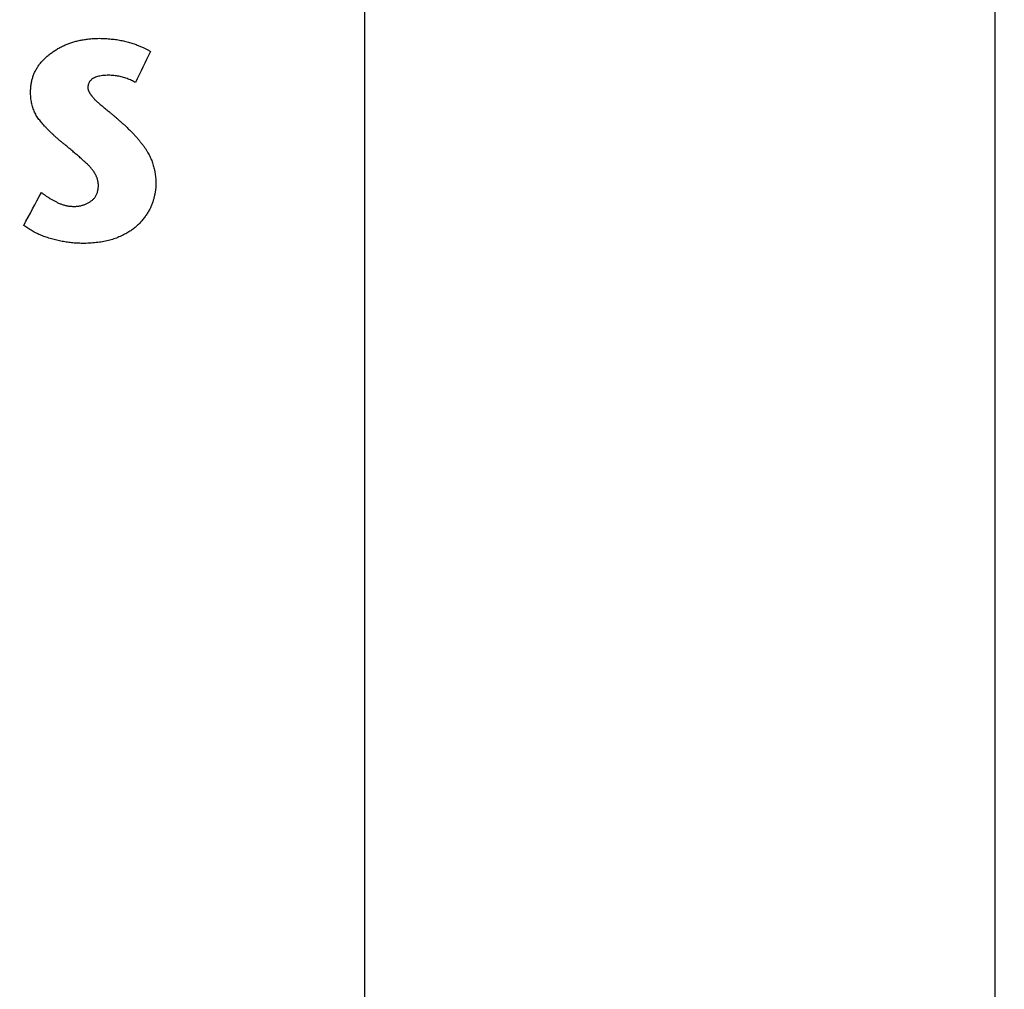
# Model space of a CAD drawing. Header units: inches. Extents: x 0 to 34, y 0 to 22.
# Tile 78 of 84: x 28.301 to 28.44, y 15.775 to 15.911. Entities that reach past the tile are written whole.
import ezdxf

# ---------------------------------------------------------------- set-up
doc = ezdxf.new("R2010")
doc.units = ezdxf.units.IN
doc.header["$LTSCALE"] = 1.87
doc.header["$MEASUREMENT"] = 0
doc.layers.get('0').update_dxf_attribs({"linetype": 'CONTINUOUS'})
doc.layers.add('03___PRT_ALL_CURVES', color=7, linetype='CONTINUOUS')
doc.layers.add('DIMENSIONS', color=7, linetype='CONTINUOUS')
doc.styles.get("Standard").update_dxf_attribs({"font": 'txt', "width": 0.8})
doc.dimstyles.new('DIMSTYLE_2', dxfattribs={"dimtxt": 0.125, "dimasz": 0.18, "dimexe": 0.18, "dimexo": 0.0625, "dimgap": 0.09, "dimtad": 0, "dimtih": 1, "dimtoh": 1, "dimlfac": 4, "dimzin": 4, "dimdsep": 46, "dimtxsty": 'STANDARD', "dimblk": '_FILLED', "dimblk1": '_FILLED', "dimblk2": '_FILLED', "dimcen": 0.09, "dimadec": 0, "dimazin": 0, "dimtp": 0.01, "dimtm": 0.01, "dimtfac": 1, "dimtofl": 0, "dimtmove": 0, "dimatfit": 3, "dimldrblk": '_FILLED', "dimfxl": 1, "dimtolj": 1, "dimtzin": 4, "dimarcsym": 0})

# ---------------------------------------------------------------- blocks, each defined once
blk = doc.blocks.new('_FILLED')
at = {"color": 0, "linetype": 'BYBLOCK'}
blk.add_solid([(0, 0), (-1, 0.17361), (-1, -0.17361)], dxfattribs=at)
blk = doc.blocks.new('*D13')
at = {"layer": 'DIMENSIONS', "color": 2, "linetype": 'CONTINUOUS'}
for p, q in [((28.34961, 15.51605), (28.34961, 16.86983)), ((29.69687, 16.05733), (29.69687, 16.86983)), ((28.34961, 16.74483), (27.98961, 16.74483)), ((29.69687, 16.74483), (30.05687, 16.74483))]:
    blk.add_line(p, q, dxfattribs=at)
at = {"layer": 'DIMENSIONS', "color": 2, "linetype": 'CONTINUOUS', "xscale": 0.18, "yscale": 0.18, "zscale": 0.18}
blk.add_blockref('_FILLED', (28.34961, 16.74483), dxfattribs=at)
at = {"layer": 'DIMENSIONS', "color": 2, "linetype": 'CONTINUOUS', "xscale": 0.18, "yscale": 0.18, "zscale": 0.18, "rotation": 180}
blk.add_blockref('_FILLED', (29.69687, 16.74483), dxfattribs=at)
at = {"layer": 'DIMENSIONS', "color": 2, "linetype": 'CONTINUOUS', "width": 0.8}
for s, p in [('[', (28.94001, 16.68233)), (']', (29.54001, 16.68233)), ('5.39', (28.41501, 16.68233)), ('136.9', (29.04001, 16.68233))]:
    blk.add_text(s, height=0.125, dxfattribs=at).set_placement(p)
blk = doc.blocks.new('*D25')
at = {"layer": 'DIMENSIONS', "color": 2, "linetype": 'CONTINUOUS'}
for p, q in [((30.44687, 15.67017), (30.44687, 16.03017)), ((27.90453, 15.67017), (30.57187, 15.67017)), ((27.90453, 14.56772), (30.57187, 14.56772)), ((30.44687, 14.56772), (30.44687, 14.20772))]:
    blk.add_line(p, q, dxfattribs=at)
at = {"layer": 'DIMENSIONS', "color": 2, "linetype": 'CONTINUOUS', "xscale": 0.18, "yscale": 0.18, "zscale": 0.18}
for p, rotation in [((30.44687, 15.67017), 270), ((30.44687, 14.56772), 90)]:
    blk.add_blockref('_FILLED', p, dxfattribs=dict(at, rotation=rotation))
at = {"layer": 'DIMENSIONS', "color": 2, "linetype": 'CONTINUOUS', "width": 0.8}
for s, p in [('4.41', (30.19687, 15.42452)), ('[', (30.19687, 15.23702)), (']', (30.59687, 15.23702)), ('112', (30.29687, 15.23702))]:
    blk.add_text(s, height=0.125, dxfattribs=at).set_placement(p)

msp = doc.modelspace()

# ---------------------------------------------------------------- linework, layer by layer
at = {"color": 7, "linetype": 'CONTINUOUS'}
msp.add_line((28.43834, 14.27605), (28.43834, 15.96405), dxfattribs=at)
at = {"layer": '03___PRT_ALL_CURVES', "color": 40, "linetype": 'CONTINUOUS'}
for points in [[(28.30696, 15.9076, 1.71653), (28.30713, 15.90768, 1.71653), (28.3073, 15.90776, 1.71653), (28.30747, 15.90784, 1.71653)], [(28.30747, 15.90784, 1.71653), (28.30765, 15.90791, 1.71653), (28.30783, 15.90798, 1.71653), (28.308, 15.90805, 1.71653)], [(28.308, 15.90805, 1.71653), (28.30819, 15.90812, 1.71653), (28.30837, 15.90818, 1.71653), (28.30856, 15.90824, 1.71653)], [(28.30856, 15.90824, 1.71653), (28.30875, 15.90829, 1.71653), (28.30894, 15.90835, 1.71653), (28.30913, 15.9084, 1.71653)], [(28.30913, 15.9084, 1.71653), (28.30932, 15.90844, 1.71653), (28.30952, 15.90849, 1.71653), (28.30971, 15.90853, 1.71653)], [(28.30971, 15.90853, 1.71653), (28.30992, 15.90856, 1.71653), (28.31012, 15.9086, 1.71653), (28.31032, 15.90863, 1.71653)], [(28.31032, 15.90863, 1.71653), (28.31053, 15.90866, 1.71653), (28.31074, 15.90868, 1.71653), (28.31094, 15.90871, 1.71653)], [(28.31094, 15.90871, 1.71653), (28.31116, 15.90873, 1.71653), (28.31137, 15.90874, 1.71653), (28.31159, 15.90876, 1.71653)], [(28.31159, 15.90876, 1.71653), (28.31181, 15.90876, 1.71653), (28.31203, 15.90877, 1.71653), (28.31225, 15.90878, 1.71653)], [(28.31225, 15.90878, 1.71653), (28.31239, 15.90877, 1.71653), (28.31254, 15.90877, 1.71653), (28.31269, 15.90877, 1.71653)], [(28.31269, 15.90877, 1.71653), (28.31283, 15.90876, 1.71653), (28.31297, 15.90875, 1.71653), (28.31312, 15.90875, 1.71653)], [(28.31312, 15.90875, 1.71653), (28.31326, 15.90874, 1.71653), (28.3134, 15.90873, 1.71653), (28.31354, 15.90872, 1.71653)], [(28.31354, 15.90872, 1.71653), (28.31367, 15.90871, 1.71653), (28.31381, 15.9087, 1.71653), (28.31395, 15.90868, 1.71653)], [(28.31395, 15.90868, 1.71653), (28.31408, 15.90867, 1.71653), (28.31421, 15.90865, 1.71653), (28.31435, 15.90864, 1.71653)], [(28.31435, 15.90864, 1.71653), (28.31448, 15.90862, 1.71653), (28.31461, 15.9086, 1.71653), (28.31474, 15.90859, 1.71653)], [(28.31474, 15.90859, 1.71653), (28.31486, 15.90857, 1.71653), (28.31499, 15.90855, 1.71653), (28.31512, 15.90853, 1.71653)], [(28.31512, 15.90853, 1.71653), (28.31524, 15.9085, 1.71653), (28.31536, 15.90848, 1.71653), (28.31548, 15.90846, 1.71653)], [(28.31548, 15.90846, 1.71653), (28.3156, 15.90843, 1.71653), (28.31572, 15.90841, 1.71653), (28.31584, 15.90838, 1.71653)], [(28.31584, 15.90838, 1.71653), (28.31596, 15.90835, 1.71653), (28.31608, 15.90832, 1.71653), (28.31619, 15.90829, 1.71653)], [(28.31619, 15.90829, 1.71653), (28.31631, 15.90826, 1.71653), (28.31642, 15.90823, 1.71653), (28.31653, 15.9082, 1.71653)], [(28.31653, 15.9082, 1.71653), (28.31664, 15.90817, 1.71653), (28.31675, 15.90813, 1.71653), (28.31686, 15.9081, 1.71653)], [(28.31686, 15.9081, 1.71653), (28.31696, 15.90806, 1.71653), (28.31706, 15.90803, 1.71653), (28.31716, 15.90799, 1.71653)], [(28.31716, 15.90799, 1.71653), (28.31726, 15.90796, 1.71653), (28.31735, 15.90792, 1.71653), (28.31745, 15.90789, 1.71653)], [(28.31745, 15.90789, 1.71653), (28.31754, 15.90785, 1.71653), (28.31763, 15.90782, 1.71653), (28.31772, 15.90778, 1.71653)], [(28.31772, 15.90778, 1.71653), (28.3178, 15.90775, 1.71653), (28.31789, 15.90772, 1.71653), (28.31797, 15.90768, 1.71653)], [(28.30464, 15.90599, 1.71653), (28.30478, 15.90612, 1.71653), (28.30492, 15.90624, 1.71653), (28.30506, 15.90636, 1.71653)], [(28.30506, 15.90636, 1.71653), (28.30521, 15.90648, 1.71653), (28.30537, 15.9066, 1.71653), (28.30552, 15.90671, 1.71653)], [(28.30552, 15.90671, 1.71653), (28.30567, 15.90682, 1.71653), (28.30583, 15.90693, 1.71653), (28.30598, 15.90703, 1.71653)], [(28.30598, 15.90703, 1.71653), (28.30614, 15.90713, 1.71653), (28.3063, 15.90723, 1.71653), (28.30646, 15.90733, 1.71653)], [(28.30646, 15.90733, 1.71653), (28.30663, 15.90742, 1.71653), (28.30679, 15.90751, 1.71653), (28.30696, 15.9076, 1.71653)], [(28.31946, 15.90691, 1.71653), (28.31876, 15.90546, 1.71653), (28.31806, 15.904, 1.71653), (28.31736, 15.90254, 1.71653)], [(28.31797, 15.90768, 1.71653), (28.31805, 15.90765, 1.71653), (28.31813, 15.90761, 1.71653), (28.31821, 15.90758, 1.71653)], [(28.31821, 15.90758, 1.71653), (28.31828, 15.90755, 1.71653), (28.31836, 15.90751, 1.71653), (28.31843, 15.90748, 1.71653)], [(28.31843, 15.90748, 1.71653), (28.3185, 15.90745, 1.71653), (28.31857, 15.90742, 1.71653), (28.31864, 15.90738, 1.71653)], [(28.31864, 15.90738, 1.71653), (28.31871, 15.90735, 1.71653), (28.31877, 15.90732, 1.71653), (28.31883, 15.90729, 1.71653)], [(28.31883, 15.90729, 1.71653), (28.31889, 15.90726, 1.71653), (28.31895, 15.90722, 1.71653), (28.31901, 15.90719, 1.71653)], [(28.31901, 15.90719, 1.71653), (28.31907, 15.90716, 1.71653), (28.31912, 15.90713, 1.71653), (28.31918, 15.9071, 1.71653)], [(28.31918, 15.9071, 1.71653), (28.31923, 15.90707, 1.71653), (28.31928, 15.90704, 1.71653), (28.31932, 15.907, 1.71653)], [(28.31932, 15.907, 1.71653), (28.31937, 15.90697, 1.71653), (28.31941, 15.90694, 1.71653), (28.31946, 15.90691, 1.71653)], [(28.30361, 15.90477, 1.71653), (28.30371, 15.90491, 1.71653), (28.30381, 15.90506, 1.71653), (28.30391, 15.9052, 1.71653)], [(28.30391, 15.9052, 1.71653), (28.30403, 15.90533, 1.71653), (28.30414, 15.90547, 1.71653), (28.30426, 15.9056, 1.71653)], [(28.30426, 15.9056, 1.71653), (28.30438, 15.90573, 1.71653), (28.30451, 15.90586, 1.71653), (28.30464, 15.90599, 1.71653)], [(28.30294, 15.90338, 1.71653), (28.303, 15.90355, 1.71653), (28.30306, 15.90371, 1.71653), (28.30312, 15.90387, 1.71653)], [(28.30312, 15.90387, 1.71653), (28.3032, 15.90402, 1.71653), (28.30327, 15.90418, 1.71653), (28.30335, 15.90433, 1.71653)], [(28.30335, 15.90433, 1.71653), (28.30344, 15.90448, 1.71653), (28.30352, 15.90462, 1.71653), (28.30361, 15.90477, 1.71653)], [(28.31294, 15.90355, 1.71653), (28.31281, 15.90353, 1.71653), (28.31268, 15.90352, 1.71653), (28.31255, 15.9035, 1.71653)], [(28.31337, 15.90357, 1.71653), (28.31323, 15.90357, 1.71653), (28.31309, 15.90356, 1.71653), (28.31294, 15.90355, 1.71653)], [(28.31376, 15.90357, 1.71653), (28.31363, 15.90357, 1.71653), (28.3135, 15.90357, 1.71653), (28.31337, 15.90357, 1.71653)], [(28.31413, 15.90354, 1.71653), (28.31401, 15.90355, 1.71653), (28.31388, 15.90356, 1.71653), (28.31376, 15.90357, 1.71653)], [(28.31449, 15.90351, 1.71653), (28.31437, 15.90352, 1.71653), (28.31425, 15.90353, 1.71653), (28.31413, 15.90354, 1.71653)], [(28.30262, 15.90183, 1.71653), (28.30265, 15.90201, 1.71653), (28.30267, 15.90219, 1.71653), (28.30269, 15.90237, 1.71653)], [(28.30269, 15.90237, 1.71653), (28.30272, 15.90254, 1.71653), (28.30276, 15.90271, 1.71653), (28.30279, 15.90288, 1.71653)], [(28.30279, 15.90288, 1.71653), (28.30284, 15.90305, 1.71653), (28.30289, 15.90322, 1.71653), (28.30294, 15.90338, 1.71653)], [(28.31075, 15.90236, 1.71653), (28.31073, 15.90228, 1.71653), (28.31071, 15.9022, 1.71653), (28.31069, 15.90212, 1.71653)], [(28.31084, 15.90258, 1.71653), (28.31081, 15.90251, 1.71653), (28.31078, 15.90244, 1.71653), (28.31075, 15.90236, 1.71653)], [(28.31097, 15.90278, 1.71653), (28.31093, 15.90271, 1.71653), (28.31088, 15.90265, 1.71653), (28.31084, 15.90258, 1.71653)], [(28.31114, 15.90295, 1.71653), (28.31109, 15.90289, 1.71653), (28.31103, 15.90284, 1.71653), (28.31097, 15.90278, 1.71653)], [(28.31135, 15.90311, 1.71653), (28.31128, 15.90306, 1.71653), (28.31121, 15.903, 1.71653), (28.31114, 15.90295, 1.71653)], [(28.31159, 15.90324, 1.71653), (28.31151, 15.9032, 1.71653), (28.31143, 15.90315, 1.71653), (28.31135, 15.90311, 1.71653)], [(28.31187, 15.90335, 1.71653), (28.31178, 15.90331, 1.71653), (28.31169, 15.90328, 1.71653), (28.31159, 15.90324, 1.71653)], [(28.31219, 15.90344, 1.71653), (28.31209, 15.90341, 1.71653), (28.31198, 15.90338, 1.71653), (28.31187, 15.90335, 1.71653)], [(28.31255, 15.9035, 1.71653), (28.31243, 15.90348, 1.71653), (28.31231, 15.90346, 1.71653), (28.31219, 15.90344, 1.71653)], [(28.31485, 15.90346, 1.71653), (28.31473, 15.90348, 1.71653), (28.31461, 15.90349, 1.71653), (28.31449, 15.90351, 1.71653)], [(28.31519, 15.90339, 1.71653), (28.31508, 15.90342, 1.71653), (28.31496, 15.90344, 1.71653), (28.31485, 15.90346, 1.71653)], [(28.31553, 15.90331, 1.71653), (28.31542, 15.90334, 1.71653), (28.31531, 15.90337, 1.71653), (28.31519, 15.90339, 1.71653)], [(28.31586, 15.90322, 1.71653), (28.31575, 15.90325, 1.71653), (28.31564, 15.90328, 1.71653), (28.31553, 15.90331, 1.71653)], [(28.31618, 15.90311, 1.71653), (28.31607, 15.90315, 1.71653), (28.31597, 15.90319, 1.71653), (28.31586, 15.90322, 1.71653)], [(28.31649, 15.90299, 1.71653), (28.31638, 15.90303, 1.71653), (28.31628, 15.90307, 1.71653), (28.31618, 15.90311, 1.71653)], [(28.31679, 15.90285, 1.71653), (28.31669, 15.9029, 1.71653), (28.31659, 15.90295, 1.71653), (28.31649, 15.90299, 1.71653)], [(28.31708, 15.9027, 1.71653), (28.31698, 15.90275, 1.71653), (28.31688, 15.9028, 1.71653), (28.31679, 15.90285, 1.71653)], [(28.31736, 15.90254, 1.71653), (28.31727, 15.90259, 1.71653), (28.31717, 15.90265, 1.71653), (28.31708, 15.9027, 1.71653)], [(28.3026, 15.90127, 1.71653), (28.30261, 15.90146, 1.71653), (28.30262, 15.90164, 1.71653), (28.30262, 15.90183, 1.71653)], [(28.30261, 15.90087, 1.71653), (28.3026, 15.901, 1.71653), (28.3026, 15.90114, 1.71653), (28.3026, 15.90127, 1.71653)], [(28.30263, 15.90047, 1.71653), (28.30263, 15.90061, 1.71653), (28.30262, 15.90074, 1.71653), (28.30261, 15.90087, 1.71653)], [(28.31069, 15.90212, 1.71653), (28.31068, 15.90204, 1.71653), (28.31068, 15.90195, 1.71653), (28.31067, 15.90186, 1.71653)], [(28.31067, 15.90186, 1.71653), (28.31067, 15.90183, 1.71653), (28.31067, 15.9018, 1.71653), (28.31067, 15.90177, 1.71653)], [(28.31067, 15.90177, 1.71653), (28.31068, 15.90174, 1.71653), (28.31068, 15.90171, 1.71653), (28.31068, 15.90168, 1.71653)], [(28.31068, 15.90168, 1.71653), (28.31069, 15.90165, 1.71653), (28.31069, 15.90162, 1.71653), (28.3107, 15.90159, 1.71653)], [(28.3107, 15.90159, 1.71653), (28.31071, 15.90156, 1.71653), (28.31071, 15.90153, 1.71653), (28.31072, 15.9015, 1.71653)], [(28.31072, 15.9015, 1.71653), (28.31073, 15.90147, 1.71653), (28.31074, 15.90144, 1.71653), (28.31075, 15.90141, 1.71653)], [(28.31075, 15.90141, 1.71653), (28.31076, 15.90138, 1.71653), (28.31078, 15.90135, 1.71653), (28.31079, 15.90132, 1.71653)], [(28.31079, 15.90132, 1.71653), (28.3108, 15.90129, 1.71653), (28.31082, 15.90126, 1.71653), (28.31083, 15.90123, 1.71653)], [(28.31083, 15.90123, 1.71653), (28.31085, 15.9012, 1.71653), (28.31086, 15.90117, 1.71653), (28.31088, 15.90114, 1.71653)], [(28.31088, 15.90114, 1.71653), (28.3109, 15.90111, 1.71653), (28.31091, 15.90108, 1.71653), (28.31093, 15.90105, 1.71653)], [(28.31093, 15.90105, 1.71653), (28.31095, 15.90102, 1.71653), (28.31097, 15.90099, 1.71653), (28.31099, 15.90096, 1.71653)], [(28.31099, 15.90096, 1.71653), (28.31101, 15.90093, 1.71653), (28.31104, 15.9009, 1.71653), (28.31106, 15.90086, 1.71653)], [(28.31106, 15.90086, 1.71653), (28.31108, 15.90083, 1.71653), (28.31111, 15.9008, 1.71653), (28.31113, 15.90077, 1.71653)], [(28.31113, 15.90077, 1.71653), (28.31116, 15.90074, 1.71653), (28.31118, 15.9007, 1.71653), (28.3112, 15.90067, 1.71653)], [(28.30268, 15.90009, 1.71653), (28.30266, 15.90022, 1.71653), (28.30265, 15.90035, 1.71653), (28.30263, 15.90047, 1.71653)], [(28.30274, 15.89972, 1.71653), (28.30272, 15.89985, 1.71653), (28.3027, 15.89997, 1.71653), (28.30268, 15.90009, 1.71653)], [(28.30282, 15.89937, 1.71653), (28.3028, 15.89949, 1.71653), (28.30277, 15.89961, 1.71653), (28.30274, 15.89972, 1.71653)], [(28.3112, 15.90067, 1.71653), (28.31123, 15.90064, 1.71653), (28.31125, 15.90061, 1.71653), (28.31128, 15.90057, 1.71653)], [(28.31128, 15.90057, 1.71653), (28.3113, 15.90054, 1.71653), (28.31133, 15.90051, 1.71653), (28.31135, 15.90048, 1.71653)], [(28.31135, 15.90048, 1.71653), (28.31138, 15.90044, 1.71653), (28.31141, 15.90041, 1.71653), (28.31144, 15.90038, 1.71653)], [(28.31144, 15.90038, 1.71653), (28.31147, 15.90034, 1.71653), (28.3115, 15.90031, 1.71653), (28.31153, 15.90028, 1.71653)], [(28.31153, 15.90028, 1.71653), (28.31156, 15.90025, 1.71653), (28.31159, 15.90021, 1.71653), (28.31162, 15.90018, 1.71653)], [(28.31162, 15.90018, 1.71653), (28.31165, 15.90015, 1.71653), (28.31168, 15.90011, 1.71653), (28.31172, 15.90008, 1.71653)], [(28.31172, 15.90008, 1.71653), (28.31175, 15.90005, 1.71653), (28.31179, 15.90002, 1.71653), (28.31182, 15.89998, 1.71653)], [(28.31182, 15.89998, 1.71653), (28.31186, 15.89995, 1.71653), (28.31189, 15.89992, 1.71653), (28.31193, 15.89988, 1.71653)], [(28.31193, 15.89988, 1.71653), (28.31196, 15.89985, 1.71653), (28.312, 15.89982, 1.71653), (28.31204, 15.89978, 1.71653)], [(28.31204, 15.89978, 1.71653), (28.31208, 15.89975, 1.71653), (28.31212, 15.89972, 1.71653), (28.31215, 15.89968, 1.71653)], [(28.31215, 15.89968, 1.71653), (28.3122, 15.89965, 1.71653), (28.31224, 15.89962, 1.71653), (28.31228, 15.89958, 1.71653)], [(28.31228, 15.89958, 1.71653), (28.31236, 15.89951, 1.71653), (28.31245, 15.89945, 1.71653), (28.31253, 15.89938, 1.71653)], [(28.31253, 15.89938, 1.71653), (28.31262, 15.89931, 1.71653), (28.3127, 15.89924, 1.71653), (28.31279, 15.89917, 1.71653)], [(28.30292, 15.89903, 1.71653), (28.30289, 15.89914, 1.71653), (28.30286, 15.89926, 1.71653), (28.30282, 15.89937, 1.71653)], [(28.30304, 15.8987, 1.71653), (28.303, 15.89881, 1.71653), (28.30296, 15.89892, 1.71653), (28.30292, 15.89903, 1.71653)], [(28.30317, 15.89838, 1.71653), (28.30313, 15.89849, 1.71653), (28.30308, 15.89859, 1.71653), (28.30304, 15.8987, 1.71653)], [(28.30332, 15.89808, 1.71653), (28.30327, 15.89818, 1.71653), (28.30322, 15.89828, 1.71653), (28.30317, 15.89838, 1.71653)], [(28.30349, 15.89778, 1.71653), (28.30344, 15.89788, 1.71653), (28.30338, 15.89798, 1.71653), (28.30332, 15.89808, 1.71653)], [(28.31279, 15.89917, 1.71653), (28.31288, 15.89909, 1.71653), (28.31297, 15.89902, 1.71653), (28.31306, 15.89894, 1.71653)], [(28.31306, 15.89894, 1.71653), (28.31315, 15.89887, 1.71653), (28.31324, 15.89879, 1.71653), (28.31334, 15.89871, 1.71653)], [(28.31334, 15.89871, 1.71653), (28.31343, 15.89863, 1.71653), (28.31353, 15.89855, 1.71653), (28.31362, 15.89847, 1.71653)], [(28.31362, 15.89847, 1.71653), (28.31372, 15.89839, 1.71653), (28.31382, 15.8983, 1.71653), (28.31392, 15.89822, 1.71653)], [(28.31392, 15.89822, 1.71653), (28.31402, 15.89813, 1.71653), (28.31413, 15.89804, 1.71653), (28.31423, 15.89796, 1.71653)], [(28.30368, 15.89751, 1.71653), (28.30362, 15.8976, 1.71653), (28.30356, 15.89769, 1.71653), (28.30349, 15.89778, 1.71653)], [(28.30389, 15.89724, 1.71653), (28.30382, 15.89733, 1.71653), (28.30375, 15.89742, 1.71653), (28.30368, 15.89751, 1.71653)], [(28.30411, 15.89697, 1.71653), (28.30403, 15.89706, 1.71653), (28.30396, 15.89715, 1.71653), (28.30389, 15.89724, 1.71653)], [(28.30434, 15.8967, 1.71653), (28.30426, 15.89679, 1.71653), (28.30418, 15.89688, 1.71653), (28.30411, 15.89697, 1.71653)], [(28.30458, 15.89643, 1.71653), (28.3045, 15.89652, 1.71653), (28.30442, 15.89661, 1.71653), (28.30434, 15.8967, 1.71653)], [(28.31423, 15.89796, 1.71653), (28.31433, 15.89787, 1.71653), (28.31444, 15.89778, 1.71653), (28.31454, 15.89769, 1.71653)], [(28.31454, 15.89769, 1.71653), (28.31465, 15.89759, 1.71653), (28.31476, 15.8975, 1.71653), (28.31486, 15.89741, 1.71653)], [(28.31486, 15.89741, 1.71653), (28.31498, 15.89731, 1.71653), (28.31509, 15.89721, 1.71653), (28.3152, 15.89711, 1.71653)], [(28.3152, 15.89711, 1.71653), (28.31531, 15.89701, 1.71653), (28.31542, 15.89691, 1.71653), (28.31554, 15.89681, 1.71653)], [(28.31554, 15.89681, 1.71653), (28.31565, 15.89671, 1.71653), (28.31577, 15.89661, 1.71653), (28.31589, 15.8965, 1.71653)], [(28.30484, 15.89615, 1.71653), (28.30476, 15.89624, 1.71653), (28.30467, 15.89633, 1.71653), (28.30458, 15.89643, 1.71653)], [(28.30512, 15.89587, 1.71653), (28.30503, 15.89596, 1.71653), (28.30494, 15.89606, 1.71653), (28.30484, 15.89615, 1.71653)], [(28.3054, 15.89558, 1.71653), (28.30531, 15.89568, 1.71653), (28.30521, 15.89577, 1.71653), (28.30512, 15.89587, 1.71653)], [(28.3057, 15.8953, 1.71653), (28.3056, 15.89539, 1.71653), (28.3055, 15.89549, 1.71653), (28.3054, 15.89558, 1.71653)], [(28.30601, 15.895, 1.71653), (28.30591, 15.8951, 1.71653), (28.30581, 15.8952, 1.71653), (28.3057, 15.8953, 1.71653)], [(28.31589, 15.8965, 1.71653), (28.31603, 15.89637, 1.71653), (28.31617, 15.89624, 1.71653), (28.3163, 15.8961, 1.71653)], [(28.3163, 15.8961, 1.71653), (28.31644, 15.89597, 1.71653), (28.31657, 15.89584, 1.71653), (28.3167, 15.89571, 1.71653)], [(28.3167, 15.89571, 1.71653), (28.31682, 15.89558, 1.71653), (28.31695, 15.89545, 1.71653), (28.31707, 15.89532, 1.71653)], [(28.31707, 15.89532, 1.71653), (28.31719, 15.8952, 1.71653), (28.3173, 15.89507, 1.71653), (28.31742, 15.89494, 1.71653)], [(28.30634, 15.89471, 1.71653), (28.30623, 15.89481, 1.71653), (28.30612, 15.89491, 1.71653), (28.30601, 15.895, 1.71653)], [(28.30668, 15.89441, 1.71653), (28.30657, 15.89451, 1.71653), (28.30646, 15.89461, 1.71653), (28.30634, 15.89471, 1.71653)], [(28.30703, 15.89411, 1.71653), (28.30692, 15.89421, 1.71653), (28.3068, 15.89431, 1.71653), (28.30668, 15.89441, 1.71653)], [(28.3074, 15.89381, 1.71653), (28.30728, 15.89391, 1.71653), (28.30716, 15.89401, 1.71653), (28.30703, 15.89411, 1.71653)], [(28.31742, 15.89494, 1.71653), (28.31753, 15.89482, 1.71653), (28.31763, 15.8947, 1.71653), (28.31774, 15.89457, 1.71653)], [(28.31774, 15.89457, 1.71653), (28.31784, 15.89445, 1.71653), (28.31794, 15.89433, 1.71653), (28.31804, 15.89421, 1.71653)], [(28.31804, 15.89421, 1.71653), (28.31814, 15.89409, 1.71653), (28.31823, 15.89398, 1.71653), (28.31832, 15.89386, 1.71653)], [(28.31832, 15.89386, 1.71653), (28.31841, 15.89374, 1.71653), (28.3185, 15.89363, 1.71653), (28.31858, 15.89351, 1.71653)], [(28.30769, 15.89358, 1.71653), (28.30759, 15.89365, 1.71653), (28.3075, 15.89373, 1.71653), (28.3074, 15.89381, 1.71653)], [(28.30797, 15.89334, 1.71653), (28.30788, 15.89342, 1.71653), (28.30778, 15.8935, 1.71653), (28.30769, 15.89358, 1.71653)], [(28.30825, 15.89311, 1.71653), (28.30816, 15.89319, 1.71653), (28.30806, 15.89327, 1.71653), (28.30797, 15.89334, 1.71653)], [(28.30853, 15.89288, 1.71653), (28.30843, 15.89296, 1.71653), (28.30834, 15.89304, 1.71653), (28.30825, 15.89311, 1.71653)], [(28.3088, 15.89265, 1.71653), (28.30871, 15.89273, 1.71653), (28.30862, 15.8928, 1.71653), (28.30853, 15.89288, 1.71653)], [(28.30907, 15.89242, 1.71653), (28.30898, 15.8925, 1.71653), (28.30889, 15.89257, 1.71653), (28.3088, 15.89265, 1.71653)], [(28.31858, 15.89351, 1.71653), (28.31866, 15.8934, 1.71653), (28.31874, 15.89329, 1.71653), (28.31881, 15.89317, 1.71653)], [(28.31881, 15.89317, 1.71653), (28.31889, 15.89306, 1.71653), (28.31896, 15.89295, 1.71653), (28.31903, 15.89284, 1.71653)], [(28.31903, 15.89284, 1.71653), (28.31909, 15.89273, 1.71653), (28.31915, 15.89263, 1.71653), (28.31921, 15.89252, 1.71653)], [(28.31921, 15.89252, 1.71653), (28.31927, 15.89241, 1.71653), (28.31932, 15.89231, 1.71653), (28.31938, 15.8922, 1.71653)], [(28.30933, 15.89219, 1.71653), (28.30924, 15.89227, 1.71653), (28.30916, 15.89235, 1.71653), (28.30907, 15.89242, 1.71653)], [(28.30959, 15.89196, 1.71653), (28.30951, 15.89204, 1.71653), (28.30942, 15.89212, 1.71653), (28.30933, 15.89219, 1.71653)], [(28.30985, 15.89174, 1.71653), (28.30977, 15.89181, 1.71653), (28.30968, 15.89189, 1.71653), (28.30959, 15.89196, 1.71653)], [(28.3101, 15.89151, 1.71653), (28.31002, 15.89159, 1.71653), (28.30994, 15.89166, 1.71653), (28.30985, 15.89174, 1.71653)], [(28.31035, 15.89129, 1.71653), (28.31027, 15.89136, 1.71653), (28.31019, 15.89144, 1.71653), (28.3101, 15.89151, 1.71653)], [(28.3106, 15.89106, 1.71653), (28.31052, 15.89114, 1.71653), (28.31044, 15.89121, 1.71653), (28.31035, 15.89129, 1.71653)], [(28.31072, 15.89095, 1.71653), (28.31068, 15.89099, 1.71653), (28.31064, 15.89102, 1.71653), (28.3106, 15.89106, 1.71653)], [(28.31938, 15.8922, 1.71653), (28.31943, 15.8921, 1.71653), (28.31947, 15.89199, 1.71653), (28.31952, 15.89188, 1.71653)], [(28.31952, 15.89188, 1.71653), (28.31957, 15.89177, 1.71653), (28.31961, 15.89167, 1.71653), (28.31965, 15.89156, 1.71653)], [(28.31965, 15.89156, 1.71653), (28.31969, 15.89145, 1.71653), (28.31973, 15.89134, 1.71653), (28.31977, 15.89123, 1.71653)], [(28.31977, 15.89123, 1.71653), (28.3198, 15.89112, 1.71653), (28.31984, 15.89101, 1.71653), (28.31987, 15.8909, 1.71653)], [(28.31083, 15.89083, 1.71653), (28.31079, 15.89087, 1.71653), (28.31075, 15.89091, 1.71653), (28.31072, 15.89095, 1.71653)], [(28.31093, 15.89072, 1.71653), (28.3109, 15.89076, 1.71653), (28.31086, 15.8908, 1.71653), (28.31083, 15.89083, 1.71653)], [(28.31103, 15.8906, 1.71653), (28.311, 15.89064, 1.71653), (28.31097, 15.89068, 1.71653), (28.31093, 15.89072, 1.71653)], [(28.31113, 15.89049, 1.71653), (28.3111, 15.89053, 1.71653), (28.31107, 15.89056, 1.71653), (28.31103, 15.8906, 1.71653)], [(28.31123, 15.89037, 1.71653), (28.3112, 15.89041, 1.71653), (28.31117, 15.89045, 1.71653), (28.31113, 15.89049, 1.71653)], [(28.31132, 15.89025, 1.71653), (28.31129, 15.89029, 1.71653), (28.31126, 15.89033, 1.71653), (28.31123, 15.89037, 1.71653)], [(28.31141, 15.89013, 1.71653), (28.31138, 15.89017, 1.71653), (28.31135, 15.89021, 1.71653), (28.31132, 15.89025, 1.71653)], [(28.31149, 15.89002, 1.71653), (28.31146, 15.89006, 1.71653), (28.31143, 15.8901, 1.71653), (28.31141, 15.89013, 1.71653)], [(28.31157, 15.8899, 1.71653), (28.31154, 15.88994, 1.71653), (28.31152, 15.88998, 1.71653), (28.31149, 15.89002, 1.71653)], [(28.31164, 15.88978, 1.71653), (28.31162, 15.88982, 1.71653), (28.31159, 15.88986, 1.71653), (28.31157, 15.8899, 1.71653)], [(28.31171, 15.88966, 1.71653), (28.31169, 15.8897, 1.71653), (28.31167, 15.88974, 1.71653), (28.31164, 15.88978, 1.71653)], [(28.31987, 15.8909, 1.71653), (28.3199, 15.89079, 1.71653), (28.31993, 15.89068, 1.71653), (28.31996, 15.89057, 1.71653)], [(28.31996, 15.89057, 1.71653), (28.31999, 15.89045, 1.71653), (28.32001, 15.89034, 1.71653), (28.32004, 15.89023, 1.71653)], [(28.32004, 15.89023, 1.71653), (28.32006, 15.89012, 1.71653), (28.32008, 15.89, 1.71653), (28.3201, 15.88989, 1.71653)], [(28.3201, 15.88989, 1.71653), (28.32012, 15.88977, 1.71653), (28.32014, 15.88966, 1.71653), (28.32015, 15.88954, 1.71653)], [(28.31178, 15.88952, 1.71653), (28.31176, 15.88957, 1.71653), (28.31174, 15.88961, 1.71653), (28.31171, 15.88966, 1.71653)], [(28.31185, 15.88939, 1.71653), (28.31183, 15.88944, 1.71653), (28.3118, 15.88948, 1.71653), (28.31178, 15.88952, 1.71653)], [(28.3119, 15.88926, 1.71653), (28.31188, 15.8893, 1.71653), (28.31187, 15.88935, 1.71653), (28.31185, 15.88939, 1.71653)], [(28.31195, 15.88912, 1.71653), (28.31194, 15.88917, 1.71653), (28.31192, 15.88921, 1.71653), (28.3119, 15.88926, 1.71653)], [(28.312, 15.88899, 1.71653), (28.31198, 15.88903, 1.71653), (28.31197, 15.88908, 1.71653), (28.31195, 15.88912, 1.71653)], [(28.31204, 15.88885, 1.71653), (28.31203, 15.8889, 1.71653), (28.31201, 15.88894, 1.71653), (28.312, 15.88899, 1.71653)], [(28.31207, 15.88871, 1.71653), (28.31206, 15.88876, 1.71653), (28.31205, 15.8888, 1.71653), (28.31204, 15.88885, 1.71653)], [(28.3121, 15.88858, 1.71653), (28.31209, 15.88862, 1.71653), (28.31208, 15.88867, 1.71653), (28.31207, 15.88871, 1.71653)], [(28.31212, 15.88844, 1.71653), (28.31211, 15.88848, 1.71653), (28.31211, 15.88853, 1.71653), (28.3121, 15.88858, 1.71653)], [(28.31213, 15.8883, 1.71653), (28.31213, 15.88835, 1.71653), (28.31212, 15.88839, 1.71653), (28.31212, 15.88844, 1.71653)], [(28.31214, 15.88816, 1.71653), (28.31214, 15.88821, 1.71653), (28.31214, 15.88825, 1.71653), (28.31213, 15.8883, 1.71653)], [(28.32015, 15.88954, 1.71653), (28.32017, 15.88943, 1.71653), (28.32018, 15.88931, 1.71653), (28.32019, 15.8892, 1.71653)], [(28.32019, 15.8892, 1.71653), (28.3202, 15.88908, 1.71653), (28.32021, 15.88896, 1.71653), (28.32022, 15.88884, 1.71653)], [(28.32022, 15.88884, 1.71653), (28.32022, 15.88873, 1.71653), (28.32023, 15.88861, 1.71653), (28.32023, 15.88849, 1.71653)], [(28.32023, 15.88849, 1.71653), (28.32023, 15.88837, 1.71653), (28.32023, 15.88825, 1.71653), (28.32023, 15.88813, 1.71653)], [(28.30165, 15.88245, 1.71653), (28.30247, 15.88399, 1.71653), (28.30329, 15.88553, 1.71653), (28.30412, 15.88707, 1.71653)], [(28.30412, 15.88707, 1.71653), (28.30417, 15.88703, 1.71653), (28.30422, 15.88699, 1.71653), (28.30427, 15.88696, 1.71653)], [(28.30427, 15.88696, 1.71653), (28.30432, 15.88692, 1.71653), (28.30437, 15.88688, 1.71653), (28.30442, 15.88684, 1.71653)], [(28.31194, 15.88688, 1.71653), (28.31196, 15.88695, 1.71653), (28.31199, 15.88702, 1.71653), (28.31201, 15.88709, 1.71653)], [(28.31201, 15.88709, 1.71653), (28.31203, 15.88716, 1.71653), (28.31205, 15.88723, 1.71653), (28.31206, 15.8873, 1.71653)], [(28.31206, 15.8873, 1.71653), (28.31208, 15.88738, 1.71653), (28.31209, 15.88745, 1.71653), (28.31211, 15.88753, 1.71653)], [(28.31211, 15.88753, 1.71653), (28.31212, 15.88761, 1.71653), (28.31213, 15.88769, 1.71653), (28.31213, 15.88777, 1.71653)], [(28.31213, 15.88777, 1.71653), (28.31214, 15.88785, 1.71653), (28.31214, 15.88794, 1.71653), (28.31215, 15.88802, 1.71653)], [(28.31215, 15.88802, 1.71653), (28.31215, 15.88807, 1.71653), (28.31215, 15.88812, 1.71653), (28.31214, 15.88816, 1.71653)], [(28.32009, 15.88692, 1.71653), (28.32008, 15.88685, 1.71653), (28.32007, 15.88679, 1.71653), (28.32005, 15.88672, 1.71653)], [(28.32013, 15.88711, 1.71653), (28.32012, 15.88705, 1.71653), (28.32011, 15.88698, 1.71653), (28.32009, 15.88692, 1.71653)], [(28.32016, 15.88729, 1.71653), (28.32015, 15.88723, 1.71653), (28.32014, 15.88717, 1.71653), (28.32013, 15.88711, 1.71653)], [(28.32019, 15.88747, 1.71653), (28.32018, 15.88741, 1.71653), (28.32017, 15.88735, 1.71653), (28.32016, 15.88729, 1.71653)], [(28.32021, 15.88765, 1.71653), (28.3202, 15.88759, 1.71653), (28.32019, 15.88753, 1.71653), (28.32019, 15.88747, 1.71653)], [(28.32022, 15.88781, 1.71653), (28.32022, 15.88776, 1.71653), (28.32021, 15.8877, 1.71653), (28.32021, 15.88765, 1.71653)], [(28.32023, 15.88798, 1.71653), (28.32022, 15.88792, 1.71653), (28.32022, 15.88787, 1.71653), (28.32022, 15.88781, 1.71653)], [(28.32023, 15.88813, 1.71653), (28.32023, 15.88808, 1.71653), (28.32023, 15.88803, 1.71653), (28.32023, 15.88798, 1.71653)], [(28.30442, 15.88684, 1.71653), (28.30447, 15.88681, 1.71653), (28.30452, 15.88677, 1.71653), (28.30458, 15.88673, 1.71653)], [(28.30458, 15.88673, 1.71653), (28.30463, 15.8867, 1.71653), (28.30468, 15.88666, 1.71653), (28.30474, 15.88662, 1.71653)], [(28.30474, 15.88662, 1.71653), (28.30479, 15.88659, 1.71653), (28.30485, 15.88655, 1.71653), (28.3049, 15.88652, 1.71653)], [(28.3049, 15.88652, 1.71653), (28.30496, 15.88648, 1.71653), (28.30501, 15.88645, 1.71653), (28.30507, 15.88641, 1.71653)], [(28.30507, 15.88641, 1.71653), (28.30513, 15.88637, 1.71653), (28.30518, 15.88634, 1.71653), (28.30524, 15.8863, 1.71653)], [(28.30524, 15.8863, 1.71653), (28.3053, 15.88627, 1.71653), (28.30536, 15.88624, 1.71653), (28.30542, 15.8862, 1.71653)], [(28.30542, 15.8862, 1.71653), (28.30548, 15.88617, 1.71653), (28.30554, 15.88613, 1.71653), (28.30559, 15.8861, 1.71653)], [(28.30559, 15.8861, 1.71653), (28.30566, 15.88607, 1.71653), (28.30572, 15.88603, 1.71653), (28.30578, 15.886, 1.71653)], [(28.30578, 15.886, 1.71653), (28.30584, 15.88597, 1.71653), (28.3059, 15.88593, 1.71653), (28.30596, 15.8859, 1.71653)], [(28.30596, 15.8859, 1.71653), (28.30603, 15.88587, 1.71653), (28.30609, 15.88583, 1.71653), (28.30615, 15.8858, 1.71653)], [(28.30615, 15.8858, 1.71653), (28.30622, 15.88577, 1.71653), (28.30628, 15.88573, 1.71653), (28.30635, 15.88569, 1.71653)], [(28.30635, 15.88569, 1.71653), (28.30642, 15.88566, 1.71653), (28.30648, 15.88563, 1.71653), (28.30655, 15.88559, 1.71653)], [(28.30655, 15.88559, 1.71653), (28.30662, 15.88556, 1.71653), (28.30669, 15.88553, 1.71653), (28.30675, 15.8855, 1.71653)], [(28.31034, 15.88544, 1.71653), (28.3104, 15.88547, 1.71653), (28.31046, 15.8855, 1.71653), (28.31052, 15.88552, 1.71653)], [(28.31052, 15.88552, 1.71653), (28.31058, 15.88556, 1.71653), (28.31064, 15.88559, 1.71653), (28.3107, 15.88562, 1.71653)], [(28.3107, 15.88562, 1.71653), (28.31076, 15.88565, 1.71653), (28.31082, 15.88569, 1.71653), (28.31088, 15.88572, 1.71653)], [(28.31088, 15.88572, 1.71653), (28.31094, 15.88576, 1.71653), (28.311, 15.8858, 1.71653), (28.31105, 15.88584, 1.71653)], [(28.31105, 15.88584, 1.71653), (28.31111, 15.88588, 1.71653), (28.31117, 15.88591, 1.71653), (28.31122, 15.88595, 1.71653)], [(28.31122, 15.88595, 1.71653), (28.31127, 15.88599, 1.71653), (28.31133, 15.88603, 1.71653), (28.31138, 15.88607, 1.71653)], [(28.31138, 15.88607, 1.71653), (28.31142, 15.88612, 1.71653), (28.31147, 15.88616, 1.71653), (28.31152, 15.88621, 1.71653)], [(28.31152, 15.88621, 1.71653), (28.31156, 15.88626, 1.71653), (28.3116, 15.88631, 1.71653), (28.31164, 15.88636, 1.71653)], [(28.31164, 15.88636, 1.71653), (28.31168, 15.88641, 1.71653), (28.31172, 15.88647, 1.71653), (28.31176, 15.88652, 1.71653)], [(28.31176, 15.88652, 1.71653), (28.31179, 15.88658, 1.71653), (28.31182, 15.88664, 1.71653), (28.31185, 15.8867, 1.71653)], [(28.31185, 15.8867, 1.71653), (28.31188, 15.88676, 1.71653), (28.31191, 15.88682, 1.71653), (28.31194, 15.88688, 1.71653)], [(28.31976, 15.88564, 1.71653), (28.31973, 15.88556, 1.71653), (28.3197, 15.88548, 1.71653), (28.31967, 15.88541, 1.71653)], [(28.31983, 15.88587, 1.71653), (28.31981, 15.88579, 1.71653), (28.31978, 15.88572, 1.71653), (28.31976, 15.88564, 1.71653)], [(28.3199, 15.88609, 1.71653), (28.31988, 15.88602, 1.71653), (28.31986, 15.88595, 1.71653), (28.31983, 15.88587, 1.71653)], [(28.31995, 15.88631, 1.71653), (28.31994, 15.88624, 1.71653), (28.31992, 15.88617, 1.71653), (28.3199, 15.88609, 1.71653)], [(28.32001, 15.88652, 1.71653), (28.31999, 15.88645, 1.71653), (28.31997, 15.88638, 1.71653), (28.31995, 15.88631, 1.71653)], [(28.32005, 15.88672, 1.71653), (28.32004, 15.88665, 1.71653), (28.32002, 15.88659, 1.71653), (28.32001, 15.88652, 1.71653)], [(28.30675, 15.8855, 1.71653), (28.30682, 15.88548, 1.71653), (28.30689, 15.88545, 1.71653), (28.30696, 15.88542, 1.71653)], [(28.30696, 15.88542, 1.71653), (28.30703, 15.8854, 1.71653), (28.3071, 15.88537, 1.71653), (28.30717, 15.88535, 1.71653)], [(28.30717, 15.88535, 1.71653), (28.30724, 15.88533, 1.71653), (28.30732, 15.88531, 1.71653), (28.30739, 15.88529, 1.71653)], [(28.30739, 15.88529, 1.71653), (28.30746, 15.88527, 1.71653), (28.30753, 15.88525, 1.71653), (28.30761, 15.88524, 1.71653)], [(28.30761, 15.88524, 1.71653), (28.30768, 15.88522, 1.71653), (28.30776, 15.88521, 1.71653), (28.30783, 15.88519, 1.71653)], [(28.30783, 15.88519, 1.71653), (28.3079, 15.88518, 1.71653), (28.30798, 15.88517, 1.71653), (28.30805, 15.88516, 1.71653)], [(28.30805, 15.88516, 1.71653), (28.30813, 15.88515, 1.71653), (28.30821, 15.88514, 1.71653), (28.30828, 15.88514, 1.71653)], [(28.30828, 15.88514, 1.71653), (28.30836, 15.88513, 1.71653), (28.30844, 15.88513, 1.71653), (28.30852, 15.88512, 1.71653)], [(28.30852, 15.88512, 1.71653), (28.3086, 15.88512, 1.71653), (28.30868, 15.88512, 1.71653), (28.30875, 15.88512, 1.71653)], [(28.30875, 15.88512, 1.71653), (28.30882, 15.88512, 1.71653), (28.30889, 15.88512, 1.71653), (28.30896, 15.88512, 1.71653)], [(28.30896, 15.88512, 1.71653), (28.30903, 15.88513, 1.71653), (28.3091, 15.88513, 1.71653), (28.30917, 15.88514, 1.71653)], [(28.30917, 15.88514, 1.71653), (28.30924, 15.88515, 1.71653), (28.3093, 15.88515, 1.71653), (28.30937, 15.88516, 1.71653)], [(28.30937, 15.88516, 1.71653), (28.30944, 15.88517, 1.71653), (28.30951, 15.88519, 1.71653), (28.30957, 15.8852, 1.71653)], [(28.30957, 15.8852, 1.71653), (28.30964, 15.88521, 1.71653), (28.3097, 15.88523, 1.71653), (28.30977, 15.88524, 1.71653)], [(28.30977, 15.88524, 1.71653), (28.30983, 15.88526, 1.71653), (28.3099, 15.88528, 1.71653), (28.30996, 15.8853, 1.71653)], [(28.30996, 15.8853, 1.71653), (28.31002, 15.88532, 1.71653), (28.31009, 15.88534, 1.71653), (28.31015, 15.88536, 1.71653)], [(28.31015, 15.88536, 1.71653), (28.31021, 15.88539, 1.71653), (28.31027, 15.88541, 1.71653), (28.31034, 15.88544, 1.71653)], [(28.31909, 15.88425, 1.71653), (28.31904, 15.88417, 1.71653), (28.31899, 15.8841, 1.71653), (28.31894, 15.88402, 1.71653)], [(28.31923, 15.88448, 1.71653), (28.31918, 15.8844, 1.71653), (28.31914, 15.88433, 1.71653), (28.31909, 15.88425, 1.71653)], [(28.31936, 15.88471, 1.71653), (28.31931, 15.88463, 1.71653), (28.31927, 15.88456, 1.71653), (28.31923, 15.88448, 1.71653)], [(28.31947, 15.88494, 1.71653), (28.31944, 15.88487, 1.71653), (28.3194, 15.88479, 1.71653), (28.31936, 15.88471, 1.71653)], [(28.31958, 15.88517, 1.71653), (28.31954, 15.8851, 1.71653), (28.31951, 15.88502, 1.71653), (28.31947, 15.88494, 1.71653)], [(28.31967, 15.88541, 1.71653), (28.31964, 15.88533, 1.71653), (28.31961, 15.88525, 1.71653), (28.31958, 15.88517, 1.71653)], [(28.31806, 15.88289, 1.71653), (28.318, 15.88282, 1.71653), (28.31793, 15.88274, 1.71653), (28.31787, 15.88267, 1.71653)], [(28.31825, 15.88311, 1.71653), (28.31819, 15.88303, 1.71653), (28.31813, 15.88296, 1.71653), (28.31806, 15.88289, 1.71653)], [(28.31844, 15.88333, 1.71653), (28.31838, 15.88326, 1.71653), (28.31831, 15.88318, 1.71653), (28.31825, 15.88311, 1.71653)], [(28.31862, 15.88356, 1.71653), (28.31856, 15.88349, 1.71653), (28.3185, 15.88341, 1.71653), (28.31844, 15.88333, 1.71653)], [(28.31879, 15.88379, 1.71653), (28.31873, 15.88372, 1.71653), (28.31868, 15.88364, 1.71653), (28.31862, 15.88356, 1.71653)], [(28.31894, 15.88402, 1.71653), (28.31889, 15.88395, 1.71653), (28.31884, 15.88387, 1.71653), (28.31879, 15.88379, 1.71653)], [(28.30193, 15.88224, 1.71653), (28.30184, 15.88231, 1.71653), (28.30174, 15.88238, 1.71653), (28.30165, 15.88245, 1.71653)], [(28.30222, 15.88204, 1.71653), (28.30212, 15.88211, 1.71653), (28.30203, 15.88217, 1.71653), (28.30193, 15.88224, 1.71653)], [(28.30251, 15.88185, 1.71653), (28.30242, 15.88191, 1.71653), (28.30232, 15.88198, 1.71653), (28.30222, 15.88204, 1.71653)], [(28.30282, 15.88166, 1.71653), (28.30272, 15.88173, 1.71653), (28.30262, 15.88179, 1.71653), (28.30251, 15.88185, 1.71653)], [(28.30313, 15.88149, 1.71653), (28.30303, 15.88155, 1.71653), (28.30292, 15.88161, 1.71653), (28.30282, 15.88166, 1.71653)], [(28.30345, 15.88133, 1.71653), (28.30335, 15.88138, 1.71653), (28.30324, 15.88144, 1.71653), (28.30313, 15.88149, 1.71653)], [(28.31642, 15.88152, 1.71653), (28.31633, 15.88147, 1.71653), (28.31623, 15.88141, 1.71653), (28.31614, 15.88135, 1.71653)], [(28.31669, 15.8817, 1.71653), (28.3166, 15.88164, 1.71653), (28.31651, 15.88158, 1.71653), (28.31642, 15.88152, 1.71653)], [(28.31695, 15.88188, 1.71653), (28.31687, 15.88182, 1.71653), (28.31678, 15.88176, 1.71653), (28.31669, 15.8817, 1.71653)], [(28.3172, 15.88207, 1.71653), (28.31712, 15.88201, 1.71653), (28.31703, 15.88194, 1.71653), (28.31695, 15.88188, 1.71653)], [(28.31743, 15.88226, 1.71653), (28.31736, 15.8822, 1.71653), (28.31728, 15.88213, 1.71653), (28.3172, 15.88207, 1.71653)], [(28.31766, 15.88246, 1.71653), (28.31758, 15.8824, 1.71653), (28.31751, 15.88233, 1.71653), (28.31743, 15.88226, 1.71653)], [(28.31787, 15.88267, 1.71653), (28.3178, 15.8826, 1.71653), (28.31773, 15.88253, 1.71653), (28.31766, 15.88246, 1.71653)], [(28.30378, 15.88118, 1.71653), (28.30367, 15.88123, 1.71653), (28.30356, 15.88128, 1.71653), (28.30345, 15.88133, 1.71653)], [(28.30412, 15.88103, 1.71653), (28.30401, 15.88108, 1.71653), (28.3039, 15.88113, 1.71653), (28.30378, 15.88118, 1.71653)], [(28.30447, 15.8809, 1.71653), (28.30435, 15.88094, 1.71653), (28.30424, 15.88099, 1.71653), (28.30412, 15.88103, 1.71653)], [(28.30482, 15.88077, 1.71653), (28.3047, 15.88082, 1.71653), (28.30459, 15.88086, 1.71653), (28.30447, 15.8809, 1.71653)], [(28.30518, 15.88066, 1.71653), (28.30506, 15.8807, 1.71653), (28.30494, 15.88074, 1.71653), (28.30482, 15.88077, 1.71653)], [(28.30555, 15.88055, 1.71653), (28.30543, 15.88059, 1.71653), (28.30531, 15.88062, 1.71653), (28.30518, 15.88066, 1.71653)], [(28.30592, 15.88045, 1.71653), (28.3058, 15.88049, 1.71653), (28.30568, 15.88052, 1.71653), (28.30555, 15.88055, 1.71653)], [(28.30629, 15.88036, 1.71653), (28.30617, 15.88039, 1.71653), (28.30604, 15.88042, 1.71653), (28.30592, 15.88045, 1.71653)], [(28.30666, 15.88027, 1.71653), (28.30654, 15.8803, 1.71653), (28.30641, 15.88033, 1.71653), (28.30629, 15.88036, 1.71653)], [(28.30703, 15.8802, 1.71653), (28.30691, 15.88022, 1.71653), (28.30679, 15.88025, 1.71653), (28.30666, 15.88027, 1.71653)], [(28.30741, 15.88013, 1.71653), (28.30729, 15.88015, 1.71653), (28.30716, 15.88018, 1.71653), (28.30703, 15.8802, 1.71653)], [(28.30779, 15.88007, 1.71653), (28.30767, 15.88009, 1.71653), (28.30754, 15.88011, 1.71653), (28.30741, 15.88013, 1.71653)], [(28.30818, 15.88002, 1.71653), (28.30805, 15.88004, 1.71653), (28.30792, 15.88006, 1.71653), (28.30779, 15.88007, 1.71653)], [(28.30856, 15.87998, 1.71653), (28.30844, 15.88, 1.71653), (28.30831, 15.88001, 1.71653), (28.30818, 15.88002, 1.71653)], [(28.30895, 15.87995, 1.71653), (28.30882, 15.87996, 1.71653), (28.30869, 15.87997, 1.71653), (28.30856, 15.87998, 1.71653)], [(28.3116, 15.87999, 1.71653), (28.31144, 15.87998, 1.71653), (28.31129, 15.87996, 1.71653), (28.31113, 15.87995, 1.71653)], [(28.31206, 15.88004, 1.71653), (28.31191, 15.88002, 1.71653), (28.31175, 15.88001, 1.71653), (28.3116, 15.87999, 1.71653)], [(28.3125, 15.8801, 1.71653), (28.31236, 15.88008, 1.71653), (28.31221, 15.88006, 1.71653), (28.31206, 15.88004, 1.71653)], [(28.31293, 15.88018, 1.71653), (28.31279, 15.88015, 1.71653), (28.31265, 15.88013, 1.71653), (28.3125, 15.8801, 1.71653)], [(28.31335, 15.88026, 1.71653), (28.31321, 15.88024, 1.71653), (28.31307, 15.88021, 1.71653), (28.31293, 15.88018, 1.71653)], [(28.31375, 15.88036, 1.71653), (28.31362, 15.88033, 1.71653), (28.31348, 15.8803, 1.71653), (28.31335, 15.88026, 1.71653)], [(28.31414, 15.88048, 1.71653), (28.31401, 15.88044, 1.71653), (28.31388, 15.8804, 1.71653), (28.31375, 15.88036, 1.71653)], [(28.31451, 15.8806, 1.71653), (28.31439, 15.88056, 1.71653), (28.31426, 15.88052, 1.71653), (28.31414, 15.88048, 1.71653)], [(28.31487, 15.88074, 1.71653), (28.31475, 15.88069, 1.71653), (28.31463, 15.88065, 1.71653), (28.31451, 15.8806, 1.71653)], [(28.31521, 15.88089, 1.71653), (28.3151, 15.88084, 1.71653), (28.31498, 15.88079, 1.71653), (28.31487, 15.88074, 1.71653)], [(28.31553, 15.88104, 1.71653), (28.31543, 15.88099, 1.71653), (28.31532, 15.88094, 1.71653), (28.31521, 15.88089, 1.71653)], [(28.31584, 15.88119, 1.71653), (28.31574, 15.88114, 1.71653), (28.31564, 15.88109, 1.71653), (28.31553, 15.88104, 1.71653)], [(28.31614, 15.88135, 1.71653), (28.31604, 15.8813, 1.71653), (28.31594, 15.88125, 1.71653), (28.31584, 15.88119, 1.71653)], [(28.30934, 15.87993, 1.71653), (28.30921, 15.87994, 1.71653), (28.30908, 15.87995, 1.71653), (28.30895, 15.87995, 1.71653)], [(28.30974, 15.87992, 1.71653), (28.30961, 15.87992, 1.71653), (28.30948, 15.87993, 1.71653), (28.30934, 15.87993, 1.71653)], [(28.31014, 15.87991, 1.71653), (28.31, 15.87992, 1.71653), (28.30987, 15.87992, 1.71653), (28.30974, 15.87992, 1.71653)], [(28.31064, 15.87993, 1.71653), (28.31047, 15.87992, 1.71653), (28.3103, 15.87992, 1.71653), (28.31014, 15.87991, 1.71653)], [(28.31113, 15.87995, 1.71653), (28.31096, 15.87994, 1.71653), (28.3108, 15.87994, 1.71653), (28.31064, 15.87993, 1.71653)]]:
    msp.add_open_spline(points, degree=3, dxfattribs=at)

# ---------------------------------------------------------------- dimensions: what is measured, and where the dimension line sits
at = {"layer": 'DIMENSIONS', "color": 2, "linetype": 'CONTINUOUS'}
for base, p1, p2, angle, picture, middle in [((28.34961, 16.74483), (29.69687, 16.05733), (28.34961, 15.51605), 180, '*D13', (29.02751, 16.74483)), ((30.44687, 15.67017), (27.90453, 14.56772), (27.90453, 15.67017), 90, '*D25', (30.44687, 15.39327))]:
    dim = msp.add_linear_dim(base=base, p1=p1, p2=p2, angle=angle, dimstyle='DIMSTYLE_2', dxfattribs=at)
    dim.commit()
    dim.dimension.update_dxf_attribs({"geometry": picture, "text_midpoint": middle, "dimtype": 160})

doc.saveas('drawing.dxf')
